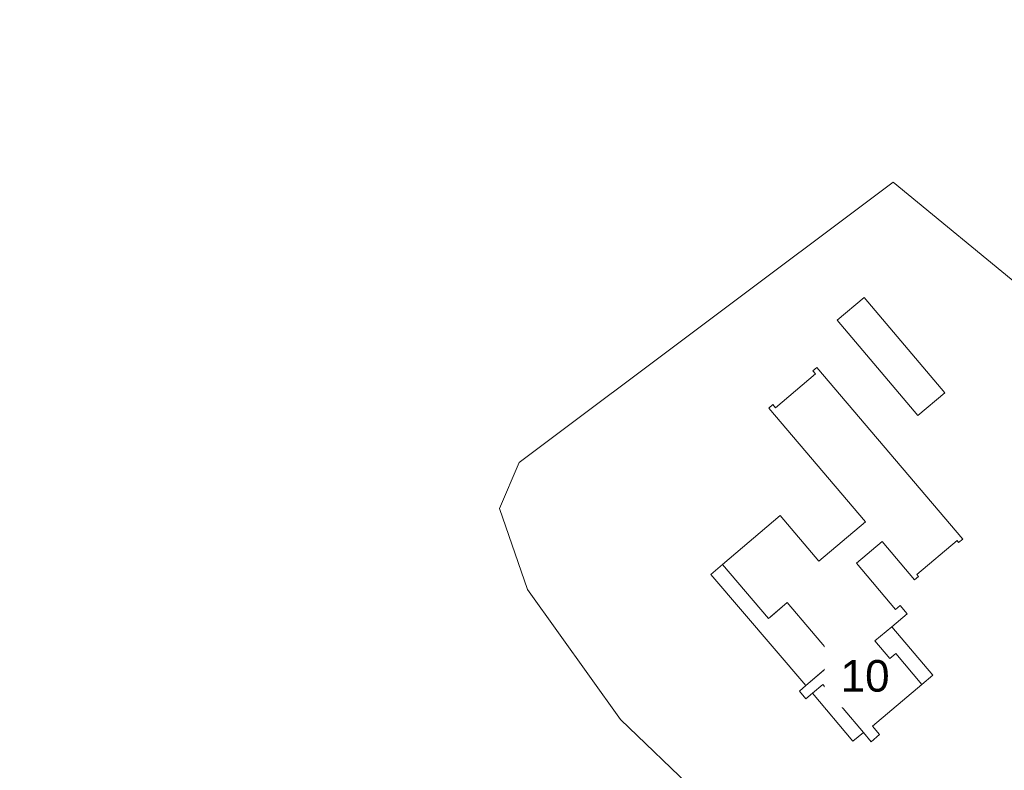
# Model space of a CAD drawing. Extents: x 140829 to 145054, y 448512 to 451778.
# Tile 33 of 152: x 141814 to 141908, y 449902 to 449973. Entities that reach past the tile are written whole.
import ezdxf
from ezdxf import colors
from ezdxf.entities.mleader import LeaderData, LeaderLine
from ezdxf.math import Vec2, Vec3

# ---------------------------------------------------------------- set-up
doc = ezdxf.new("R2010")
doc.units = 0
doc.header["$MEASUREMENT"] = 0
for name, color, linetype in [('geometrie2dBegroeidTerreindeel', 7, 'Continuous'), ('geometrie2dGebouwinstallatie', 7, 'Continuous'), ('geometrie2dGrondvlak', 7, 'Continuous'), ('geometrie2dOnbegroeidTerreindeel', 7, 'Continuous'), ('geometrie2dOverigeConstructie', 7, 'Continuous'), ('HMPAL', 1, 'Continuous'), ('HUISNUMMER', 3, 'Continuous')]:
    doc.layers.add(name, color=color, linetype=linetype)
doc.styles.get("Standard").update_dxf_attribs({"font": 'arial.ttf'})

msp = doc.modelspace()

# ---------------------------------------------------------------- linework, layer by layer
at = {"layer": 'geometrie2dBegroeidTerreindeel', "linetype": 'Continuous', "lineweight": 0}
for p, q in [((141897.271, 449957.444), (141861.719, 449930.784)), ((141919.082, 449939.495), (141897.271, 449957.444)), ((141861.719, 449930.784), (141859.85, 449926.415)), ((141859.85, 449926.415), (141862.521, 449918.722)), ((141862.521, 449918.722), (141871.364, 449906.34)), ((141871.364, 449906.34), (141882.511, 449895.675))]:
    msp.add_line(p, q, dxfattribs=at)
at = {"layer": 'geometrie2dGebouwinstallatie', "linetype": 'Continuous', "lineweight": 0}
for p, q in [((141879.924, 449920.145), (141881.039, 449921.092)), ((141881.039, 449921.092), (141885.409, 449915.948)), ((141888.978, 449909.592), (141879.924, 449920.145)), ((141885.409, 449915.948), (141887.2, 449917.469)), ((141887.2, 449917.469), (141891.832, 449912.017)), ((141885.409, 449915.948), (141885.409, 449915.948)), ((141895.537, 449913.833), (141897.134, 449915.18)), ((141897.134, 449915.18), (141901.036, 449910.556)), ((141896.956, 449912.151), (141895.537, 449913.833)), ((141897.521, 449912.628), (141896.956, 449912.151)), ((141900.003, 449909.685), (141897.521, 449912.628)), ((141891.832, 449912.017), (141888.978, 449909.592)), ((141901.036, 449910.556), (141900.003, 449909.685)), ((141901.036, 449910.556), (141901.036, 449910.556)), ((141889.6, 449908.863), (141890.581, 449909.689)), ((141890.581, 449909.689), (141894.437, 449905.119)), ((141893.447, 449904.287), (141889.6, 449908.863)), ((141889.6, 449908.863), (141889.6, 449908.863)), ((141894.437, 449905.119), (141893.447, 449904.287))]:
    msp.add_line(p, q, dxfattribs=at)
at = {"layer": 'geometrie2dGrondvlak', "linetype": 'Continuous', "lineweight": 0}
for p, q in [((141889.642, 449939.521), (141890.023, 449939.844)), ((141889.901, 449939.215), (141889.642, 449939.521)), ((141890.023, 449939.844), (141903.878, 449923.513)), ((141886.095, 449935.991), (141889.901, 449939.215)), ((141885.455, 449935.973), (141885.836, 449936.297)), ((141894.633, 449925.167), (141885.455, 449935.973)), ((141885.836, 449936.297), (141886.095, 449935.991)), ((141881.039, 449921.092), (141886.526, 449925.752)), ((141886.526, 449925.752), (141890.213, 449921.413)), ((141890.213, 449921.413), (141894.633, 449925.167)), ((141903.878, 449923.513), (141903.496, 449923.191)), ((141896.227, 449923.272), (141893.785, 449921.211)), ((141899.29, 449919.641), (141896.227, 449923.272)), ((141903.349, 449923.366), (141899.524, 449920.139)), ((141903.496, 449923.191), (141903.349, 449923.366)), ((141885.409, 449915.948), (141881.039, 449921.092)), ((141893.785, 449921.211), (141897.487, 449916.825)), ((141899.672, 449919.963), (141899.29, 449919.641)), ((141899.524, 449920.139), (141899.672, 449919.963)), ((141887.2, 449917.469), (141885.767, 449916.252)), ((141891.832, 449912.017), (141887.2, 449917.469)), ((141897.487, 449916.825), (141897.93, 449917.199)), ((141897.93, 449917.199), (141898.594, 449916.412)), ((141885.767, 449916.252), (141885.409, 449915.948)), ((141898.594, 449916.412), (141897.134, 449915.18)), ((141897.134, 449915.18), (141895.537, 449913.833)), ((141895.537, 449913.833), (141896.956, 449912.151)), ((141896.956, 449912.151), (141897.521, 449912.628)), ((141897.521, 449912.628), (141900.003, 449909.685)), ((141890.426, 449910.822), (141891.832, 449912.017)), ((141888.978, 449909.592), (141890.426, 449910.822)), ((141888.352, 449909.059), (141888.978, 449909.592)), ((141890.581, 449909.689), (141889.6, 449908.863)), ((141894.437, 449905.119), (141890.581, 449909.689)), ((141900.003, 449909.685), (141895.303, 449905.721)), ((141900.003, 449909.685), (141900.003, 449909.685)), ((141888.967, 449908.329), (141888.352, 449909.059)), ((141889.6, 449908.863), (141888.967, 449908.329)), ((141895.303, 449905.721), (141895.98, 449904.918)), ((141895.177, 449904.24), (141894.437, 449905.119)), ((141895.98, 449904.918), (141895.177, 449904.24))]:
    msp.add_line(p, q, dxfattribs=at)
at = {"layer": 'geometrie2dOnbegroeidTerreindeel', "linetype": 'Continuous', "lineweight": 0}
for p, q in [((141861.719, 449930.784), (141897.271, 449957.444)), ((141897.271, 449957.444), (141919.082, 449939.495)), ((141894.529, 449946.491), (141891.96, 449944.32)), ((141902.186, 449937.431), (141894.529, 449946.491)), ((141891.96, 449944.32), (141899.617, 449935.259)), ((141891.96, 449944.32), (141891.96, 449944.32)), ((141890.023, 449939.844), (141889.642, 449939.521)), ((141889.642, 449939.521), (141889.901, 449939.215)), ((141903.878, 449923.513), (141890.023, 449939.844)), ((141889.901, 449939.215), (141886.095, 449935.991)), ((141899.617, 449935.259), (141902.186, 449937.431)), ((141885.836, 449936.297), (141885.455, 449935.973)), ((141885.455, 449935.973), (141894.633, 449925.167)), ((141886.095, 449935.991), (141885.836, 449936.297)), ((141859.85, 449926.415), (141861.719, 449930.784)), ((141862.521, 449918.722), (141859.85, 449926.415)), ((141886.526, 449925.752), (141881.039, 449921.092)), ((141890.213, 449921.413), (141886.526, 449925.752)), ((141894.633, 449925.167), (141890.213, 449921.413)), ((141903.496, 449923.191), (141903.878, 449923.513)), ((141893.785, 449921.211), (141896.227, 449923.272)), ((141896.227, 449923.272), (141899.29, 449919.641)), ((141899.524, 449920.139), (141903.349, 449923.366)), ((141903.349, 449923.366), (141903.496, 449923.191)), ((141881.039, 449921.092), (141885.409, 449915.948)), ((141897.487, 449916.825), (141893.785, 449921.211)), ((141899.29, 449919.641), (141899.672, 449919.963)), ((141899.672, 449919.963), (141899.524, 449920.139)), ((141871.364, 449906.34), (141862.521, 449918.722)), ((141885.767, 449916.252), (141887.2, 449917.469)), ((141887.2, 449917.469), (141891.832, 449912.017)), ((141897.93, 449917.199), (141897.487, 449916.825)), ((141898.594, 449916.412), (141897.93, 449917.199)), ((141885.409, 449915.948), (141885.767, 449916.252)), ((141897.134, 449915.18), (141898.594, 449916.412)), ((141895.537, 449913.833), (141897.134, 449915.18)), ((141896.956, 449912.151), (141895.537, 449913.833)), ((141897.521, 449912.628), (141896.956, 449912.151)), ((141900.003, 449909.685), (141897.521, 449912.628)), ((141891.832, 449912.017), (141890.426, 449910.822)), ((141890.426, 449910.822), (141888.978, 449909.592)), ((141888.978, 449909.592), (141888.352, 449909.059)), ((141889.6, 449908.863), (141890.581, 449909.689)), ((141890.581, 449909.689), (141894.437, 449905.119)), ((141895.303, 449905.721), (141900.003, 449909.685)), ((141900.003, 449909.685), (141900.003, 449909.685)), ((141888.352, 449909.059), (141888.967, 449908.329)), ((141888.967, 449908.329), (141889.6, 449908.863)), ((141882.511, 449895.675), (141871.364, 449906.34)), ((141895.98, 449904.918), (141895.303, 449905.721)), ((141894.437, 449905.119), (141895.177, 449904.24)), ((141895.177, 449904.24), (141895.98, 449904.918))]:
    msp.add_line(p, q, dxfattribs=at)
at = {"layer": 'geometrie2dOverigeConstructie', "linetype": 'Continuous', "lineweight": 0}
for p, q in [((141891.96, 449944.32), (141894.529, 449946.491)), ((141894.529, 449946.491), (141902.186, 449937.431)), ((141899.617, 449935.259), (141891.96, 449944.32)), ((141891.96, 449944.32), (141891.96, 449944.32)), ((141902.186, 449937.431), (141899.617, 449935.259))]:
    msp.add_line(p, q, dxfattribs=at)

# ---------------------------------------------------------------- next in the draw order: texts
at = {"layer": 'HUISNUMMER', "lineweight": 0, "insert": (141892.271, 449912.007), "char_height": 3, "attachment_point": 1, "bg_fill": 3, "box_fill_scale": 1.5, "bg_fill_color": 256, "bg_fill_transparency": 0}
msp.add_mtext_dynamic_manual_height_columns('10', width=0.28449, gutter_width=1, heights=[0], dxfattribs=at)

# ---------------------------------------------------------------- next in the draw order: leaders
at = {"layer": 'HMPAL', "lineweight": 0}
ml = msp.add_multileader_mtext('Standard', dxfattribs=at)
ml.set_content('BEGIN INSPECTIE', color=256)
ml.set_leader_properties()
ml.build(insert=Vec2(0, 0))
ml.multileader.update_dxf_attribs({"dogleg_length": 0.36, "arrow_head_size": 100})
ctx = ml.context
ctx.base_point, ctx.char_height, ctx.arrow_head_size, ctx.landing_gap_size, ctx.plane_origin, ctx.plane_x_axis, ctx.plane_y_axis = Vec3(141515.477, 450531.727), 50, 100, 0.09, Vec3(148901.031, 452787.077), Vec3(0.999937, -0.011216), Vec3(0.011216, 0.999937)
notes = []
notes.append((ctx, [(0, (1, 1, 0), (141515.117, 450531.731), (0.999937, -0.011216), 0.36, [(0, [(141129.778, 449425.511)], 0, [])])]))
ctx.mtext.insert, ctx.mtext.text_direction, ctx.mtext.rotation, ctx.mtext.flow_direction = Vec3(141515.848, 450556.724), Vec3(0.999937, -0.011216), 6.271969, 5
ctx.mtext.has_bg_fill, ctx.mtext.bg_color, ctx.mtext.bg_scale_factor, ctx.mtext.bg_transparency, ctx.mtext.use_window_bg_color = 1, -1027028792, 1.5, 0, 1
for ctx, leaders in notes:
    for number, flags, end, landing, length, lines in leaders:
        leader = LeaderData()
        leader.index, (leader.has_last_leader_line, leader.has_dogleg_vector, leader.attachment_direction) = number, flags
        leader.last_leader_point, leader.dogleg_vector, leader.dogleg_length = Vec3(end), Vec3(landing), length
        for number, points, colour, breaks in lines:
            line = LeaderLine()
            line.index, line.vertices, line.color, line.breaks = number, Vec3.list(points), colors.encode_raw_color(colour), breaks
            leader.lines.append(line)
        ctx.leaders.append(leader)

doc.saveas('drawing.dxf')
